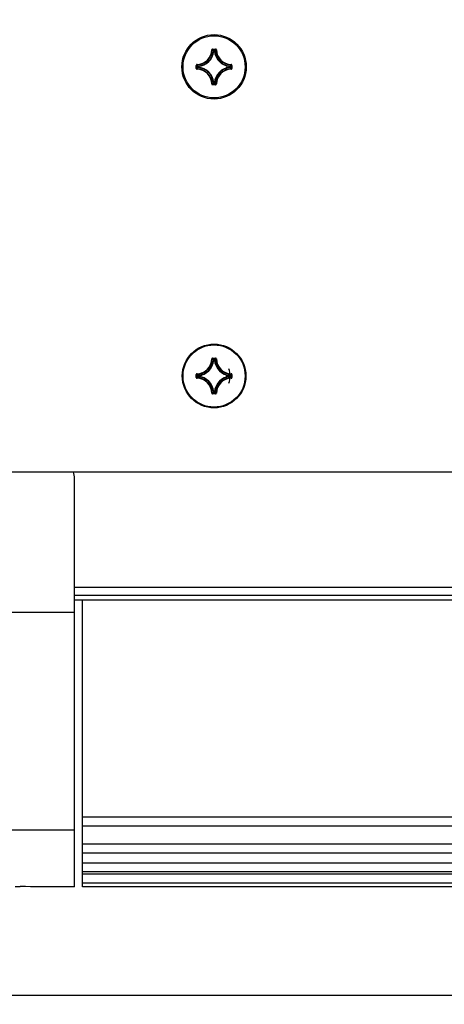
# Model space of a CAD drawing. Extents: x 0 to 420, y 0 to 297.
# Tile 56 of 75: x 298 to 309, y 209 to 234. Entities that reach past the tile are written whole.
import ezdxf

# ---------------------------------------------------------------- set-up
doc = ezdxf.new("R2010")
doc.units = 0
doc.header["$LTSCALE"] = 23.1
doc.layers.get('0').update_dxf_attribs({"linetype": 'CONTINUOUS'})
doc.layers.add('AXES', color=7, linetype='CONTINUOUS')
doc.layers.add('DIM_PILOTEES', color=7, linetype='CONTINUOUS')
doc.dimstyles.get("Standard").update_dxf_attribs({"dimtxt": 2.5, "dimasz": 2.5, "dimexe": 1.25, "dimexo": 0.625, "dimtad": 1, "dimcen": 2.5, "dimazin": 3, "dimtfac": 1, "dimtmove": 0, "dimatfit": 3})

# ---------------------------------------------------------------- blocks, each defined once
blk = doc.blocks.new('_FILLED')
at = {"color": 0, "linetype": 'BYBLOCK'}
blk.add_solid([(0, 0), (-1, 0.1429), (-1, -0.1429)], dxfattribs=at)
blk = doc.blocks.new('*D5')
at = {"layer": 'DIM_PILOTEES', "color": 2, "linetype": 'CONTINUOUS'}
for p, q in [((190.124, 209.109), (190.124, 278.743)), ((390.124, 209.109), (390.124, 278.743)), ((190.124, 276.743), (290.124, 276.743)), ((390.124, 276.743), (290.124, 276.743))]:
    blk.add_line(p, q, dxfattribs=at)
at = {"layer": 'DIM_PILOTEES', "color": 2, "linetype": 'CONTINUOUS', "xscale": 3.5, "yscale": 3.5, "zscale": 3.5, "rotation": 180}
blk.add_blockref('_FILLED', (190.124, 276.743), dxfattribs=at)
at = {"layer": 'DIM_PILOTEES', "color": 2, "linetype": 'CONTINUOUS', "xscale": 3.5, "yscale": 3.5, "zscale": 3.5}
blk.add_blockref('_FILLED', (390.124, 276.743), dxfattribs=at)

msp = doc.modelspace()

# ---------------------------------------------------------------- linework, layer by layer
at = {"color": 7, "linetype": 'CONTINUOUS'}
for p, q in [((303.448, 233.688), (303.458, 233.687)), ((303.458, 233.687), (303.471, 233.674)), ((303.468, 233.707), (303.468, 233.697)), ((303.468, 233.707), (303.546, 233.707)), ((303.468, 233.697), (303.546, 233.697)), ((303.488, 233.675), (303.499, 233.664)), ((303.499, 233.654), (303.489, 233.655)), ((303.499, 233.654), (303.499, 233.664)), ((303.499, 233.664), (303.515, 233.664)), ((303.499, 233.654), (303.515, 233.654)), ((303.526, 233.675), (303.515, 233.664)), ((303.515, 233.654), (303.515, 233.664)), ((303.515, 233.654), (303.525, 233.655)), ((303.556, 233.687), (303.543, 233.674)), ((303.546, 233.707), (303.546, 233.697)), ((303.566, 233.688), (303.556, 233.687)), ((303.048, 233.208), (303.048, 233.287)), ((303.048, 233.287), (303.058, 233.287)), ((303.058, 233.208), (303.058, 233.287)), ((303.067, 233.307), (303.068, 233.297)), ((303.068, 233.297), (303.082, 233.283)), ((303.08, 233.267), (303.091, 233.256)), ((303.091, 233.24), (303.091, 233.256)), ((303.101, 233.256), (303.091, 233.256)), ((303.101, 233.256), (303.1, 233.266)), ((303.101, 233.24), (303.101, 233.256)), ((303.913, 233.256), (303.914, 233.266)), ((303.913, 233.256), (303.913, 233.24)), ((303.913, 233.256), (303.923, 233.256)), ((303.935, 233.267), (303.923, 233.256)), ((303.923, 233.256), (303.923, 233.24)), ((303.947, 233.297), (303.933, 233.284)), ((303.947, 233.307), (303.947, 233.297)), ((303.956, 233.287), (303.956, 233.208)), ((303.966, 233.287), (303.956, 233.287)), ((303.966, 233.287), (303.966, 233.208)), ((303.048, 233.208), (303.058, 233.208)), ((303.067, 233.188), (303.068, 233.198)), ((303.068, 233.198), (303.082, 233.212)), ((303.08, 233.229), (303.091, 233.24)), ((303.101, 233.24), (303.091, 233.24)), ((303.101, 233.24), (303.1, 233.23)), ((303.913, 233.24), (303.914, 233.23)), ((303.913, 233.24), (303.923, 233.24)), ((303.935, 233.229), (303.923, 233.24)), ((303.947, 233.198), (303.933, 233.212)), ((303.947, 233.188), (303.947, 233.198)), ((303.966, 233.208), (303.956, 233.208)), ((303.448, 232.808), (303.458, 232.808)), ((303.458, 232.808), (303.471, 232.822)), ((303.468, 232.789), (303.468, 232.799)), ((303.546, 232.799), (303.468, 232.799)), ((303.546, 232.789), (303.468, 232.789)), ((303.488, 232.82), (303.499, 232.832)), ((303.499, 232.842), (303.489, 232.841)), ((303.499, 232.842), (303.499, 232.832)), ((303.515, 232.842), (303.499, 232.842)), ((303.515, 232.832), (303.499, 232.832)), ((303.515, 232.842), (303.515, 232.832)), ((303.515, 232.842), (303.525, 232.841)), ((303.526, 232.82), (303.515, 232.832)), ((303.556, 232.808), (303.543, 232.822)), ((303.546, 232.789), (303.546, 232.799)), ((303.566, 232.808), (303.556, 232.808)), ((303.448, 225.728), (303.458, 225.727)), ((303.468, 225.747), (303.468, 225.737)), ((303.468, 225.747), (303.546, 225.747)), ((303.468, 225.737), (303.546, 225.737)), ((303.479, 225.706), (303.489, 225.695)), ((303.499, 225.694), (303.489, 225.695)), ((303.494, 225.709), (303.499, 225.704)), ((303.499, 225.694), (303.499, 225.704)), ((303.499, 225.704), (303.515, 225.704)), ((303.499, 225.694), (303.515, 225.694)), ((303.52, 225.709), (303.515, 225.704)), ((303.515, 225.694), (303.515, 225.704)), ((303.515, 225.694), (303.525, 225.695)), ((303.546, 225.747), (303.546, 225.737)), ((303.566, 225.728), (303.556, 225.727)), ((303.048, 225.248), (303.048, 225.327)), ((303.048, 225.327), (303.058, 225.327)), ((303.048, 225.248), (303.058, 225.248)), ((303.058, 225.248), (303.058, 225.327)), ((303.067, 225.347), (303.068, 225.337)), ((303.067, 225.228), (303.068, 225.238)), ((303.086, 225.301), (303.091, 225.296)), ((303.086, 225.275), (303.091, 225.28)), ((303.089, 225.259), (303.1, 225.27)), ((303.091, 225.28), (303.091, 225.296)), ((303.101, 225.296), (303.091, 225.296)), ((303.101, 225.28), (303.091, 225.28)), ((303.101, 225.296), (303.1, 225.306)), ((303.101, 225.28), (303.1, 225.27)), ((303.101, 225.28), (303.101, 225.296)), ((303.913, 225.296), (303.914, 225.306)), ((303.913, 225.296), (303.913, 225.28)), ((303.913, 225.296), (303.923, 225.296)), ((303.913, 225.28), (303.914, 225.27)), ((303.913, 225.28), (303.923, 225.28)), ((303.925, 225.316), (303.914, 225.306)), ((303.929, 225.301), (303.923, 225.296)), ((303.923, 225.296), (303.923, 225.28)), ((303.929, 225.275), (303.923, 225.28)), ((303.947, 225.347), (303.947, 225.337)), ((303.947, 225.228), (303.947, 225.238)), ((303.956, 225.327), (303.956, 225.248)), ((303.966, 225.327), (303.956, 225.327)), ((303.966, 225.248), (303.956, 225.248)), ((303.966, 225.327), (303.966, 225.248)), ((303.448, 224.848), (303.458, 224.848)), ((303.468, 224.829), (303.468, 224.839)), ((303.546, 224.839), (303.468, 224.839)), ((303.546, 224.829), (303.468, 224.829)), ((303.499, 224.882), (303.489, 224.881)), ((303.494, 224.866), (303.499, 224.872)), ((303.499, 224.882), (303.499, 224.872)), ((303.515, 224.882), (303.499, 224.882)), ((303.515, 224.872), (303.499, 224.872)), ((303.515, 224.882), (303.515, 224.872)), ((303.515, 224.882), (303.525, 224.881)), ((303.52, 224.866), (303.515, 224.872)), ((303.535, 224.87), (303.525, 224.881)), ((303.546, 224.829), (303.546, 224.839)), ((303.566, 224.848), (303.556, 224.848)), ((385.464, 222.813), (194.764, 222.813)), ((299.914, 219.2), (299.914, 222.654)), ((340.314, 219.84), (299.914, 219.84)), ((299.914, 219.647), (340.314, 219.647)), ((340.314, 219.513), (299.914, 219.513)), ((300.114, 213.002), (300.114, 219.513)), ((340.114, 213.928), (300.114, 213.928)), ((340.114, 213.699), (300.114, 213.699)), ((340.114, 213.231), (300.114, 213.231)), ((340.114, 213.002), (300.114, 213.002)), ((300.114, 212.516), (300.114, 213.002)), ((340.114, 212.745), (300.114, 212.745)), ((340.114, 212.516), (300.114, 212.516)), ((300.114, 212.229), (300.114, 212.516)), ((340.114, 212.458), (300.114, 212.458)), ((340.114, 212.229), (300.114, 212.229)), ((300.114, 212.134), (300.114, 212.229)), ((298.384, 212.139), (298.514, 212.141)), ((299.034, 212.134), (299.034, 212.136)), ((340.114, 212.134), (300.114, 212.134)), ((387.124, 209.334), (193.224, 209.334))]:
    msp.add_line(p, q, dxfattribs=at)
for points in [[(303.468, 233.707), (303.465, 233.707), (303.462, 233.706), (303.459, 233.705), (303.456, 233.703), (303.454, 233.701), (303.452, 233.699), (303.45, 233.696), (303.449, 233.694), (303.448, 233.691), (303.448, 233.688)], [(303.458, 233.687), (303.458, 233.689), (303.459, 233.691), (303.459, 233.693), (303.461, 233.694), (303.462, 233.695), (303.464, 233.696), (303.466, 233.697), (303.468, 233.697)], [(303.468, 233.697), (303.473, 233.692), (303.478, 233.686), (303.483, 233.681), (303.488, 233.675)], [(303.471, 233.674), (303.473, 233.671), (303.479, 233.666), (303.484, 233.66), (303.489, 233.655)], [(303.489, 233.655), (303.489, 233.656), (303.49, 233.658), (303.491, 233.66), (303.492, 233.661), (303.494, 233.662), (303.496, 233.663), (303.497, 233.663), (303.499, 233.664)], [(303.515, 233.664), (303.517, 233.663), (303.519, 233.663), (303.52, 233.662), (303.522, 233.661), (303.523, 233.66), (303.524, 233.658), (303.525, 233.656), (303.525, 233.655)], [(303.543, 233.674), (303.541, 233.671), (303.535, 233.666), (303.53, 233.66), (303.525, 233.655)], [(303.546, 233.697), (303.541, 233.692), (303.536, 233.686), (303.531, 233.681), (303.526, 233.675)], [(303.566, 233.688), (303.566, 233.691), (303.565, 233.694), (303.564, 233.696), (303.562, 233.699), (303.56, 233.701), (303.558, 233.703), (303.555, 233.705), (303.553, 233.706), (303.55, 233.707), (303.546, 233.707)], [(303.546, 233.697), (303.548, 233.697), (303.55, 233.696), (303.552, 233.695), (303.553, 233.694), (303.555, 233.693), (303.556, 233.691), (303.556, 233.689), (303.556, 233.687)], [(303.067, 233.307), (303.064, 233.307), (303.061, 233.306), (303.058, 233.305), (303.056, 233.303), (303.054, 233.301), (303.052, 233.299), (303.05, 233.296), (303.049, 233.293), (303.048, 233.29), (303.048, 233.287)], [(303.058, 233.287), (303.058, 233.289), (303.059, 233.291), (303.059, 233.293), (303.061, 233.294), (303.062, 233.295), (303.064, 233.296), (303.066, 233.297), (303.068, 233.297)], [(303.058, 233.287), (303.063, 233.282), (303.069, 233.277), (303.074, 233.271), (303.08, 233.267)], [(303.082, 233.283), (303.084, 233.281), (303.089, 233.276), (303.095, 233.271), (303.1, 233.266)], [(303.091, 233.256), (303.091, 233.258), (303.092, 233.259), (303.093, 233.261), (303.094, 233.262), (303.095, 233.264), (303.097, 233.265), (303.098, 233.265), (303.1, 233.266)], [(303.933, 233.284), (303.931, 233.281), (303.925, 233.276), (303.92, 233.271), (303.914, 233.266)], [(303.914, 233.266), (303.916, 233.265), (303.917, 233.265), (303.919, 233.264), (303.92, 233.262), (303.921, 233.261), (303.922, 233.259), (303.923, 233.258), (303.923, 233.256)], [(303.956, 233.287), (303.951, 233.282), (303.945, 233.277), (303.94, 233.271), (303.935, 233.267)], [(303.966, 233.287), (303.966, 233.29), (303.965, 233.293), (303.964, 233.296), (303.963, 233.299), (303.961, 233.301), (303.958, 233.303), (303.956, 233.305), (303.953, 233.306), (303.95, 233.307), (303.947, 233.307)], [(303.947, 233.297), (303.949, 233.297), (303.95, 233.296), (303.952, 233.295), (303.953, 233.294), (303.955, 233.293), (303.956, 233.291), (303.956, 233.289), (303.956, 233.287)], [(303.048, 233.208), (303.048, 233.205), (303.049, 233.202), (303.05, 233.199), (303.052, 233.197), (303.054, 233.194), (303.056, 233.192), (303.058, 233.191), (303.061, 233.19), (303.064, 233.189), (303.067, 233.188)], [(303.058, 233.208), (303.063, 233.214), (303.069, 233.219), (303.074, 233.224), (303.08, 233.229)], [(303.068, 233.198), (303.066, 233.199), (303.064, 233.199), (303.062, 233.2), (303.061, 233.201), (303.059, 233.203), (303.059, 233.205), (303.058, 233.206), (303.058, 233.208)], [(303.082, 233.212), (303.084, 233.214), (303.089, 233.219), (303.095, 233.225), (303.1, 233.23)], [(303.1, 233.23), (303.098, 233.23), (303.097, 233.231), (303.095, 233.232), (303.094, 233.233), (303.093, 233.235), (303.092, 233.236), (303.091, 233.238), (303.091, 233.24)], [(303.923, 233.24), (303.923, 233.238), (303.922, 233.236), (303.921, 233.235), (303.92, 233.233), (303.919, 233.232), (303.917, 233.231), (303.916, 233.23), (303.914, 233.23)], [(303.933, 233.212), (303.931, 233.214), (303.925, 233.219), (303.92, 233.225), (303.914, 233.23)], [(303.956, 233.208), (303.951, 233.214), (303.945, 233.219), (303.94, 233.224), (303.935, 233.229)], [(303.956, 233.208), (303.956, 233.206), (303.956, 233.205), (303.955, 233.203), (303.953, 233.201), (303.952, 233.2), (303.95, 233.199), (303.949, 233.199), (303.947, 233.198)], [(303.947, 233.188), (303.95, 233.189), (303.953, 233.19), (303.956, 233.191), (303.958, 233.192), (303.961, 233.194), (303.963, 233.197), (303.964, 233.199), (303.965, 233.202), (303.966, 233.205), (303.966, 233.208)], [(303.448, 232.808), (303.448, 232.805), (303.449, 232.802), (303.45, 232.799), (303.452, 232.797), (303.454, 232.794), (303.456, 232.792), (303.459, 232.791), (303.462, 232.79), (303.465, 232.789), (303.468, 232.789)], [(303.468, 232.799), (303.466, 232.799), (303.464, 232.799), (303.462, 232.8), (303.461, 232.801), (303.459, 232.803), (303.459, 232.805), (303.458, 232.806), (303.458, 232.808)], [(303.468, 232.799), (303.473, 232.804), (303.478, 232.809), (303.483, 232.815), (303.488, 232.82)], [(303.471, 232.822), (303.473, 232.824), (303.479, 232.83), (303.484, 232.835), (303.489, 232.841)], [(303.499, 232.832), (303.497, 232.832), (303.496, 232.833), (303.494, 232.833), (303.492, 232.835), (303.491, 232.836), (303.49, 232.837), (303.489, 232.839), (303.489, 232.841)], [(303.525, 232.841), (303.525, 232.839), (303.524, 232.837), (303.523, 232.836), (303.522, 232.835), (303.52, 232.833), (303.519, 232.833), (303.517, 232.832), (303.515, 232.832)], [(303.543, 232.822), (303.541, 232.824), (303.535, 232.83), (303.53, 232.835), (303.525, 232.841)], [(303.546, 232.799), (303.541, 232.804), (303.536, 232.809), (303.531, 232.815), (303.526, 232.82)], [(303.556, 232.808), (303.556, 232.806), (303.556, 232.804), (303.555, 232.803), (303.553, 232.801), (303.552, 232.8), (303.55, 232.799), (303.548, 232.799), (303.546, 232.799)], [(303.546, 232.789), (303.55, 232.789), (303.553, 232.79), (303.555, 232.791), (303.558, 232.792), (303.56, 232.794), (303.562, 232.797), (303.564, 232.799), (303.565, 232.802), (303.566, 232.805), (303.566, 232.808)], [(303.468, 225.747), (303.465, 225.747), (303.462, 225.746), (303.459, 225.745), (303.456, 225.743), (303.454, 225.741), (303.452, 225.739), (303.45, 225.736), (303.449, 225.734), (303.448, 225.731), (303.448, 225.728)], [(303.458, 225.727), (303.458, 225.729), (303.459, 225.731), (303.459, 225.733), (303.461, 225.734), (303.462, 225.735), (303.464, 225.736), (303.466, 225.737), (303.468, 225.737)], [(303.458, 225.727), (303.463, 225.722), (303.468, 225.717), (303.473, 225.711), (303.479, 225.706)], [(303.468, 225.737), (303.473, 225.732), (303.478, 225.726), (303.483, 225.721), (303.489, 225.715), (303.494, 225.709)], [(303.489, 225.695), (303.489, 225.696), (303.49, 225.698), (303.491, 225.7), (303.492, 225.701), (303.494, 225.702), (303.496, 225.703), (303.497, 225.703), (303.499, 225.704)], [(303.515, 225.704), (303.517, 225.703), (303.519, 225.703), (303.52, 225.702), (303.522, 225.701), (303.523, 225.7), (303.524, 225.698), (303.525, 225.696), (303.525, 225.695)], [(303.546, 225.737), (303.541, 225.732), (303.536, 225.726), (303.531, 225.721), (303.526, 225.715), (303.52, 225.709)], [(303.556, 225.727), (303.551, 225.722), (303.546, 225.717), (303.541, 225.711), (303.535, 225.706), (303.525, 225.695)], [(303.566, 225.728), (303.566, 225.731), (303.565, 225.734), (303.564, 225.736), (303.562, 225.739), (303.56, 225.741), (303.558, 225.743), (303.555, 225.745), (303.553, 225.746), (303.55, 225.747), (303.546, 225.747)], [(303.546, 225.737), (303.548, 225.737), (303.55, 225.736), (303.552, 225.735), (303.553, 225.734), (303.555, 225.733), (303.556, 225.731), (303.556, 225.729), (303.556, 225.727)], [(303.067, 225.347), (303.064, 225.347), (303.061, 225.346), (303.058, 225.345), (303.056, 225.343), (303.054, 225.341), (303.052, 225.339), (303.05, 225.336), (303.049, 225.333), (303.048, 225.33), (303.048, 225.327)], [(303.048, 225.248), (303.048, 225.245), (303.049, 225.242), (303.05, 225.239), (303.052, 225.237), (303.054, 225.234), (303.056, 225.232), (303.058, 225.231), (303.061, 225.23), (303.064, 225.229), (303.067, 225.228)], [(303.058, 225.327), (303.058, 225.329), (303.059, 225.331), (303.059, 225.333), (303.061, 225.334), (303.062, 225.335), (303.064, 225.336), (303.066, 225.337), (303.068, 225.337)], [(303.058, 225.327), (303.063, 225.322), (303.069, 225.317), (303.074, 225.311), (303.08, 225.306), (303.086, 225.301)], [(303.058, 225.248), (303.063, 225.254), (303.069, 225.259), (303.074, 225.264), (303.08, 225.269), (303.086, 225.275)], [(303.068, 225.238), (303.066, 225.239), (303.064, 225.239), (303.062, 225.24), (303.061, 225.241), (303.059, 225.243), (303.059, 225.245), (303.058, 225.246), (303.058, 225.248)], [(303.068, 225.337), (303.073, 225.332), (303.078, 225.327), (303.084, 225.321), (303.089, 225.316), (303.1, 225.306)], [(303.068, 225.238), (303.073, 225.244), (303.078, 225.249), (303.084, 225.254), (303.089, 225.259)], [(303.091, 225.296), (303.091, 225.298), (303.092, 225.299), (303.093, 225.301), (303.094, 225.302), (303.095, 225.304), (303.097, 225.305), (303.098, 225.305), (303.1, 225.306)], [(303.1, 225.27), (303.098, 225.27), (303.097, 225.271), (303.095, 225.272), (303.094, 225.273), (303.093, 225.275), (303.092, 225.276), (303.091, 225.278), (303.091, 225.28)], [(303.914, 225.306), (303.916, 225.305), (303.917, 225.305), (303.919, 225.304), (303.92, 225.302), (303.921, 225.301), (303.922, 225.299), (303.923, 225.298), (303.923, 225.296)], [(303.923, 225.28), (303.923, 225.278), (303.922, 225.276), (303.921, 225.275), (303.92, 225.273), (303.919, 225.272), (303.917, 225.271), (303.916, 225.27), (303.914, 225.27)], [(303.947, 225.238), (303.941, 225.244), (303.936, 225.249), (303.931, 225.254), (303.925, 225.259), (303.914, 225.27)], [(303.947, 225.337), (303.941, 225.332), (303.936, 225.327), (303.931, 225.321), (303.925, 225.316)], [(303.956, 225.327), (303.951, 225.322), (303.945, 225.317), (303.94, 225.311), (303.934, 225.306), (303.929, 225.301)], [(303.956, 225.248), (303.951, 225.254), (303.945, 225.259), (303.94, 225.264), (303.934, 225.269), (303.929, 225.275)], [(303.966, 225.327), (303.966, 225.33), (303.965, 225.333), (303.964, 225.336), (303.963, 225.339), (303.961, 225.341), (303.958, 225.343), (303.956, 225.345), (303.953, 225.346), (303.95, 225.347), (303.947, 225.347)], [(303.947, 225.337), (303.949, 225.337), (303.95, 225.336), (303.952, 225.335), (303.953, 225.334), (303.955, 225.333), (303.956, 225.331), (303.956, 225.329), (303.956, 225.327)], [(303.947, 225.228), (303.95, 225.229), (303.953, 225.23), (303.956, 225.231), (303.958, 225.232), (303.961, 225.234), (303.963, 225.237), (303.964, 225.239), (303.965, 225.242), (303.966, 225.245), (303.966, 225.248)], [(303.956, 225.248), (303.956, 225.246), (303.956, 225.245), (303.955, 225.243), (303.953, 225.241), (303.952, 225.24), (303.95, 225.239), (303.949, 225.239), (303.947, 225.238)], [(303.448, 224.848), (303.448, 224.845), (303.449, 224.842), (303.45, 224.839), (303.452, 224.837), (303.454, 224.834), (303.456, 224.832), (303.459, 224.831), (303.462, 224.83), (303.465, 224.829), (303.468, 224.829)], [(303.458, 224.848), (303.463, 224.854), (303.468, 224.859), (303.473, 224.864), (303.479, 224.87), (303.489, 224.881)], [(303.468, 224.839), (303.466, 224.839), (303.464, 224.839), (303.462, 224.84), (303.461, 224.841), (303.459, 224.843), (303.459, 224.845), (303.458, 224.846), (303.458, 224.848)], [(303.468, 224.839), (303.473, 224.844), (303.478, 224.849), (303.483, 224.855), (303.489, 224.861), (303.494, 224.866)], [(303.499, 224.872), (303.497, 224.872), (303.496, 224.873), (303.494, 224.873), (303.492, 224.875), (303.491, 224.876), (303.49, 224.877), (303.489, 224.879), (303.489, 224.881)], [(303.525, 224.881), (303.525, 224.879), (303.524, 224.877), (303.523, 224.876), (303.522, 224.875), (303.52, 224.873), (303.519, 224.873), (303.517, 224.872), (303.515, 224.872)], [(303.546, 224.839), (303.541, 224.844), (303.536, 224.849), (303.531, 224.855), (303.526, 224.861), (303.52, 224.866)], [(303.556, 224.848), (303.551, 224.854), (303.546, 224.859), (303.541, 224.864), (303.535, 224.87)], [(303.546, 224.829), (303.55, 224.829), (303.553, 224.83), (303.555, 224.831), (303.558, 224.832), (303.56, 224.834), (303.562, 224.837), (303.564, 224.839), (303.565, 224.842), (303.566, 224.845), (303.566, 224.848)], [(303.556, 224.848), (303.556, 224.846), (303.556, 224.844), (303.555, 224.843), (303.553, 224.841), (303.552, 224.84), (303.55, 224.839), (303.548, 224.839), (303.546, 224.839)], [(299.034, 212.136), (298.904, 212.137), (298.774, 212.138), (298.644, 212.139), (298.514, 212.141)]]:
    msp.add_lwpolyline(points, dxfattribs=at)
for centre, radius in [((303.507, 233.248), 0.83), ((303.507, 225.288), 0.82)]:
    msp.add_circle(centre, radius, dxfattribs=at)
for centre, radius, start, end in [((303.057, 233.698), 0.391, 271.5011, 358.4989), ((303.057, 233.698), 0.401, 271.5011, 358.4989), ((303.057, 233.698), 0.434, 275.7059, 354.2941), ((303.057, 233.698), 0.444, 275.7053, 354.2947), ((303.957, 233.698), 0.444, 185.7054, 264.2948), ((303.957, 233.698), 0.434, 185.7059, 264.2941), ((303.957, 233.698), 0.401, 181.5011, 268.4989), ((303.957, 233.698), 0.391, 181.5011, 268.4989), ((303.057, 232.798), 0.391, 1.5011, 88.4989), ((303.057, 232.798), 0.401, 1.5011, 88.4989), ((303.057, 232.798), 0.434, 5.7059, 84.2941), ((303.057, 232.798), 0.444, 5.7053, 84.2948), ((303.957, 232.798), 0.444, 95.7054, 174.2948), ((303.957, 232.798), 0.434, 95.7059, 174.2941), ((303.957, 232.798), 0.401, 91.5011, 178.4989), ((303.957, 232.798), 0.391, 91.5011, 178.4989), ((303.507, 233.248), 0.33, 344.5025, 360), ((303.057, 225.738), 0.391, 271.5011, 358.4989), ((303.057, 225.738), 0.401, 271.5011, 358.4989), ((303.057, 225.738), 0.434, 275.7059, 354.2941), ((303.057, 225.738), 0.444, 275.7053, 354.2947), ((303.957, 225.738), 0.444, 185.7054, 264.2948), ((303.957, 225.738), 0.434, 185.7059, 264.2941), ((303.957, 225.738), 0.401, 181.5011, 268.4989), ((303.957, 225.738), 0.391, 181.5011, 268.4989), ((303.507, 225.288), 0.42, 334.2861, 25.7139), ((303.057, 224.838), 0.391, 1.5011, 88.4989), ((303.057, 224.838), 0.401, 1.5011, 88.4989), ((303.057, 224.838), 0.434, 5.7059, 84.2941), ((303.057, 224.838), 0.444, 5.7053, 84.2948), ((303.507, 225.288), 0.33, 164.5025, 180), ((303.957, 224.838), 0.444, 95.7054, 174.2948), ((303.957, 224.838), 0.434, 95.7059, 174.2941), ((303.957, 224.838), 0.401, 91.5011, 178.4989), ((303.957, 224.838), 0.391, 91.5011, 178.4989), ((303.507, 225.288), 0.33, 344.5025, 360), ((299.514, 222.654), 0.4, 0, 23.5573)]:
    msp.add_arc(centre, radius, start, end, dxfattribs=at)
at = {"layer": 'AXES', "color": 7, "linetype": 'CONTINUOUS'}
for p, q in [((299.914, 219.2), (280.314, 219.2)), ((299.914, 212.134), (299.914, 219.2)), ((299.914, 213.596), (280.314, 213.596)), ((299.914, 212.134), (299.034, 212.134))]:
    msp.add_line(p, q, dxfattribs=at)
for centre in [(303.507, 233.248), (303.507, 225.288)]:
    msp.add_circle(centre, 0.8, dxfattribs=at)

# ---------------------------------------------------------------- dimensions: what is measured, and where the dimension line sits
at = {"layer": 'DIM_PILOTEES', "color": 2, "linetype": 'CONTINUOUS'}
dim = msp.add_linear_dim(base=(190.124, 276.743), p1=(390.124, 209.109), p2=(190.124, 209.109), angle=180, dimstyle='Standard', dxfattribs=at)
dim.commit()
dim.dimension.update_dxf_attribs({"geometry": '*D5', "text_midpoint": (281.365, 276.743), "dimtype": 128})

doc.saveas('drawing.dxf')
